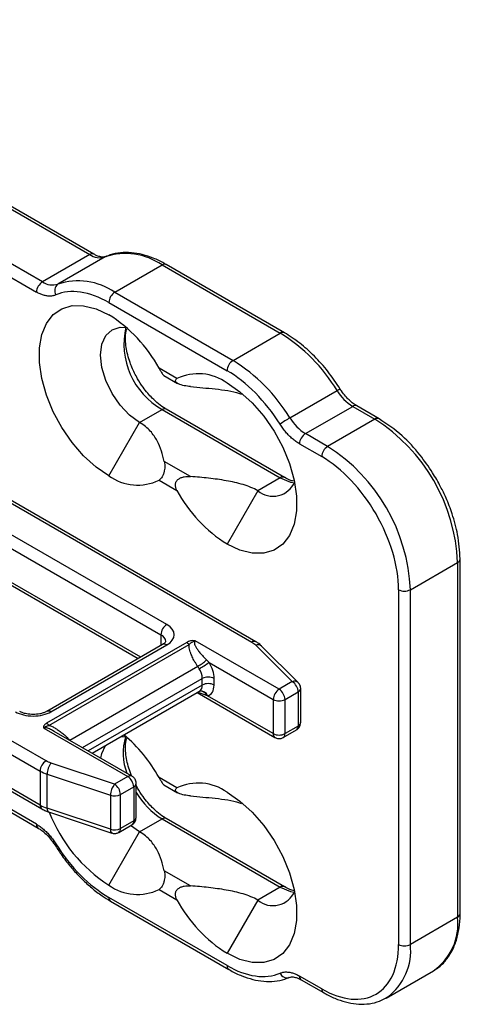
# Model space of a CAD drawing. Header units: millimetres. Extents: x 13 to 546, y 13 to 419.
# Tile 24 of 25: x 477 to 495, y 352 to 391. Entities that reach past the tile are written whole.
import ezdxf

# ---------------------------------------------------------------- set-up
doc = ezdxf.new("R2010")
doc.units = ezdxf.units.MM
doc.header["$LTSCALE"] = 2

msp = doc.modelspace()

# ---------------------------------------------------------------- linework, layer by layer
for p, q in [((463.768, 391.345), (479.974, 381.99)), ((480.141, 382.007), (463.935, 391.362)), ((478.088, 380.902), (476.101, 382.049)), ((479.974, 381.99), (478.088, 380.902)), ((480.595, 381.901), (478.709, 380.813)), ((475.865, 381.641), (477.853, 380.493)), ((480.975, 380.487), (482.86, 381.576)), ((482.86, 381.576), (487.574, 378.855)), ((487.741, 378.871), (483.027, 381.592)), ((480.975, 380.487), (485.689, 377.766)), ((480.739, 380.079), (485.453, 377.358)), ((485.689, 377.766), (487.574, 378.855)), ((483.453, 377.043), (482.739, 377.455)), ((482.935, 377.161), (483.48, 376.847)), ((487.954, 375.475), (489.84, 376.564)), ((489.965, 376.627), (489.967, 376.626)), ((488.575, 374.848), (490.461, 375.936)), ((490.461, 375.936), (491.346, 375.425)), ((491.512, 375.442), (490.627, 375.953)), ((470.698, 375.615), (486.436, 366.53)), ((486.603, 366.546), (470.865, 375.632)), ((481.965, 375.289), (482.86, 375.806)), ((482.86, 375.806), (487.574, 373.084)), ((487.741, 373.101), (483.027, 375.822)), ((480.739, 373.166), (481.965, 375.289)), ((491.346, 375.425), (489.46, 374.337)), ((489.46, 374.337), (488.575, 374.848)), ((488.339, 374.439), (489.224, 373.929)), ((483.997, 373.136), (482.949, 373.741)), ((482.739, 372.991), (483.453, 372.579)), ((487.574, 373.084), (486.679, 372.567)), ((486.679, 372.567), (485.453, 370.444)), ((478.234, 361.795), (462.496, 370.88)), ((483.049, 367.233), (476.214, 371.179)), ((462.26, 370.472), (477.998, 361.386)), ((475.978, 370.771), (482.813, 366.825)), ((492.76, 368.621), (494.645, 369.71)), ((494.645, 369.71), (494.645, 355.557)), ((494.743, 355.693), (494.743, 369.846)), ((482.008, 365.929), (475.978, 369.41)), ((476.047, 369.257), (481.911, 365.872)), ((477.998, 360.025), (462.26, 369.111)), ((462.329, 368.958), (478.067, 359.873)), ((492.288, 368.621), (492.288, 354.468)), ((492.76, 354.468), (492.76, 368.621)), ((483.843, 366.516), (478.258, 363.291)), ((482.813, 366.825), (482.813, 366.393)), ((487.527, 364.648), (484.181, 366.58)), ((482.882, 366.433), (478.262, 363.766)), ((478.352, 363.208), (483.937, 366.432)), ((478.429, 363.75), (483.049, 366.417)), ((486.595, 366.41), (488.053, 364.952)), ((488.289, 364.915), (486.831, 366.374)), ((479.177, 362.62), (484.281, 365.566)), ((484.734, 365.716), (487.292, 364.24)), ((479.687, 362.32), (484.463, 365.077)), ((484.463, 364.818), (484.463, 365.077)), ((484.935, 364.818), (484.935, 365.077)), ((488.053, 364.952), (487.527, 364.648)), ((484.463, 364.818), (479.912, 362.19)), ((480.068, 362.1), (484.353, 364.573)), ((484.353, 364.572), (484.361, 364.577)), ((487.763, 364.24), (488.289, 364.543)), ((488.342, 364.846), (488.285, 364.911)), ((488.289, 364.543), (488.289, 363.183)), ((488.387, 363.319), (488.387, 364.68)), ((484.257, 364.518), (487.361, 362.726)), ((484.629, 364.399), (484.278, 364.53)), ((487.292, 362.879), (484.675, 364.389)), ((487.292, 364.24), (487.292, 362.879)), ((487.763, 362.879), (487.763, 364.24)), ((478.147, 363.096), (481.493, 361.165)), ((478.558, 362.963), (478.493, 363.008)), ((481.66, 361.181), (478.563, 362.969)), ((487.694, 362.726), (488.22, 363.03)), ((488.289, 363.183), (487.763, 362.879)), ((481.213, 362.761), (481.459, 362.745)), ((480.967, 360.861), (478.441, 361.703)), ((477.998, 361.386), (477.998, 360.025)), ((478.274, 361.264), (480.8, 360.422)), ((478.274, 359.903), (478.274, 361.264)), ((481.493, 361.165), (480.967, 360.861)), ((483.453, 360.712), (482.739, 361.124)), ((481.203, 360.453), (481.729, 360.756)), ((481.729, 360.756), (481.729, 359.395)), ((481.827, 359.532), (481.827, 360.892)), ((481.882, 360.707), (481.827, 360.819)), ((482.935, 360.83), (483.48, 360.516)), ((477.853, 359.263), (475.865, 360.411)), ((475.934, 360.258), (477.922, 359.111)), ((480.8, 360.422), (480.8, 359.061)), ((481.203, 359.092), (481.203, 360.453)), ((480.8, 359.061), (478.274, 359.903)), ((478.335, 359.754), (480.862, 358.911)), ((481.965, 358.958), (482.86, 359.475)), ((482.86, 359.475), (487.574, 356.754)), ((487.741, 356.77), (483.027, 359.491)), ((481.134, 358.939), (481.66, 359.243)), ((481.729, 359.395), (481.203, 359.092)), ((481.965, 358.958), (481.607, 359.212)), ((480.739, 356.835), (481.965, 358.958)), ((483.997, 356.805), (482.949, 357.41)), ((487.574, 356.754), (486.679, 356.236)), ((485.453, 353.624), (480.739, 356.345)), ((482.739, 356.66), (483.453, 356.248)), ((480.808, 356.192), (485.522, 353.471)), ((486.679, 356.236), (485.453, 354.114)), ((494.645, 355.557), (492.76, 354.468)), ((489.224, 352.699), (488.339, 353.209)), ((491.793, 352.331), (493.679, 353.42)), ((488.408, 353.057), (489.293, 352.546)), ((491.844, 352.362), (491.793, 352.331))]:
    msp.add_line(p, q)
at = {"flags": 128}
for points in [[(480.739, 373.166), (480.228, 373.515), (479.734, 373.963), (479.275, 374.492), (478.865, 375.086), (478.52, 375.723), (478.249, 376.383), (478.064, 377.043), (477.97, 377.68), (477.97, 378.273), (478.064, 378.801), (478.249, 379.246), (478.52, 379.594), (478.865, 379.833), (479.275, 379.953), (479.734, 379.952), (480.228, 379.83), (480.739, 379.589)], [(481.965, 375.289), (481.562, 375.582), (481.187, 375.978), (480.865, 376.45), (480.617, 376.965), (480.462, 377.488), (480.409, 377.983), (480.462, 378.417), (480.617, 378.761), (480.865, 378.99), (481.187, 379.09), (481.459, 379.076)], [(485.453, 376.868), (485.964, 376.518), (486.458, 376.071), (486.917, 375.542), (487.327, 374.948), (487.673, 374.31), (487.943, 373.65), (488.128, 372.991), (488.222, 372.354), (488.222, 371.761), (488.128, 371.233), (487.943, 370.787), (487.673, 370.439), (487.327, 370.201), (486.917, 370.08), (486.458, 370.081), (485.964, 370.204), (485.453, 370.444)], [(487.574, 373.084), (487.977, 372.913), (488.151, 372.879)], [(480.424, 361.894), (480.462, 362.087), (480.603, 362.409)], [(485.453, 360.537), (485.964, 360.187), (486.458, 359.74), (486.917, 359.211), (487.327, 358.617), (487.673, 357.979), (487.943, 357.32), (488.128, 356.66), (488.222, 356.023), (488.222, 355.43), (488.128, 354.902), (487.943, 354.456), (487.673, 354.108), (487.327, 353.87), (486.917, 353.749), (486.458, 353.75), (485.964, 353.873), (485.453, 354.114)], [(478.274, 359.903), (478.277, 359.853), (478.287, 359.812), (478.302, 359.78), (478.323, 359.759), (478.335, 359.754)], [(478.582, 358.437), (478.582, 358.438), (478.582, 358.438)], [(487.574, 356.754), (487.977, 356.582), (488.131, 356.551)]]:
    msp.add_lwpolyline(points, dxfattribs=at)
for centre, radius, start, end in [((480.072, 381.852), 0.169, 67.3456, 125.4721), ((480.374, 382.568), 0.702, 235.3188, 288.3472), ((481.402, 379.468), 2.564, 55.3188, 108.3472), ((482.958, 381.44), 0.168, 65.6929, 125.6176), ((478.364, 380.47), 0.512, 122.6055, 177.3945), ((478.488, 381.479), 0.702, 235.3188, 288.3472), ((478.9, 380.554), 0.321, 126.4183, 212.394), ((479.516, 378.379), 2.564, 55.3188, 108.3472), ((481.251, 380.056), 0.512, 122.6055, 177.3945), ((477.716, 374.752), 5.704, 28.2823, 57.9932), ((484.369, 378.432), 3.029, 167.2129, 240.1205), ((487.671, 378.727), 0.16, 64.0381, 127.2539), ((483.962, 373.016), 6.866, 31.1146, 58.2551), ((485.965, 377.334), 0.512, 122.6055, 177.3945), ((482.076, 371.927), 6.866, 31.1146, 58.2551), ((484.307, 375.282), 1.956, 54.1355, 115.8788), ((490.135, 376.134), 0.521, 108.9745, 124.4465), ((491.45, 377.536), 1.881, 211.1146, 238.2551), ((490.558, 375.8), 0.168, 65.6929, 125.6176), ((482.958, 375.669), 0.168, 65.6929, 125.6176), ((490.371, 371.288), 4.834, 119.9875, 125.4972), ((489.565, 376.447), 1.881, 211.1146, 238.2551), ((491.442, 375.298), 0.16, 64.0364, 127.2541), ((487.511, 369.401), 7.141, 2.4764, 57.5236), ((488.851, 374.416), 0.512, 122.6055, 177.3945), ((489.736, 373.905), 0.512, 122.6055, 177.3945), ((485.626, 368.313), 7.141, 2.4764, 57.5236), ((481.885, 374.751), 1.956, 234.1355, 295.8788), ((487.282, 373.287), 0.939, 230.0311, 337.2038), ((487.672, 372.947), 0.169, 66.6211, 125.5362), ((488.477, 375.282), 5.704, 208.2823, 237.9932), ((494.584, 369.857), 0.16, 292.7375, 355.9589), ((492.524, 369.076), 0.512, 242.6097, 297.3903), ((483.325, 366.802), 0.512, 122.6055, 177.3945), ((482.69, 366.531), 0.319, 3.4339, 67.3232), ((483.664, 366.218), 0.347, 37.9787, 58.8941), ((486.534, 366.393), 0.168, 66.263, 125.5677), ((482.951, 366.281), 0.168, 54.3824, 114.3071), ((486.683, 366.2), 0.228, 49.6901, 112.72), ((483.817, 366.566), 1.102, 294.9145, 317.6675), ((480.952, 371.34), 6.777, 299.9893, 303.9188), ((483.683, 365.048), 0.781, 2.0994, 32.7329), ((484.699, 364.622), 0.512, 62.6097, 117.3903), ((488.142, 364.746), 0.224, 48.9992, 113.3709), ((487.777, 364.52), 0.512, 2.6055, 57.3945), ((484.191, 364.794), 0.273, 306.2943, 5.0179), ((484.402, 364.288), 0.291, 20.2145, 97.9608), ((484.372, 364.305), 0.274, 20.2035, 91.1926), ((484.699, 364.363), 0.512, 62.6097, 117.3903), ((487.803, 364.216), 0.512, 122.6055, 177.3945), ((487.251, 364.216), 0.512, 2.6055, 57.3945), ((488.219, 364.697), 0.169, 294.6733, 353.9119), ((487.527, 364.695), 0.512, 242.6097, 297.3903), ((478.332, 363.619), 0.163, 53.5867, 116.2892), ((478.079, 362.994), 0.347, 37.9787, 58.8941), ((488.126, 363.165), 0.164, 305.0133, 6.2988), ((488.219, 363.336), 0.169, 294.6648, 354.0151), ((483.42, 362.096), 2.117, 161.9238, 202.2012), ((477.322, 358.124), 6.192, 28.9785, 49.5319), ((487.455, 362.861), 0.164, 173.6989, 235.0113), ((487.527, 363.334), 0.512, 242.6097, 297.3903), ((487.596, 362.862), 0.168, 305.7285, 5.6177), ((478.51, 361.363), 0.512, 122.6055, 177.3945), ((478.965, 361.252), 0.691, 139.3605, 179.0461), ((478.742, 362.694), 1.505, 240.3488, 251.8675), ((481.591, 361.028), 0.168, 65.7174, 125.6154), ((481.217, 360.733), 0.512, 2.6055, 57.3945), ((481.492, 360.41), 0.691, 139.3605, 179.0461), ((480.691, 360.429), 0.512, 2.6055, 57.3945), ((481.66, 360.909), 0.168, 294.3763, 354.2861), ((484.307, 358.952), 1.956, 54.1355, 115.8788), ((480.965, 360.918), 0.522, 251.6309, 297.0615), ((484.519, 362.14), 3.139, 210.9548, 238.1099), ((478.156, 360.005), 0.159, 172.6862, 236.5238), ((478.742, 361.333), 1.505, 240.3488, 251.8675), ((483.978, 361.902), 6.014, 201.0311, 237.4081), ((481.66, 359.548), 0.168, 294.3747, 354.3052), ((482.958, 359.339), 0.168, 65.6929, 125.6176), ((478.01, 359.243), 0.159, 172.5788, 237.6145), ((480.945, 359.033), 0.147, 169.0232, 235.524), ((480.965, 359.557), 0.522, 251.6309, 297.0615), ((481.036, 359.075), 0.168, 305.7285, 5.6177), ((481.566, 359.377), 0.164, 305.0133, 6.2988), ((478.717, 358.331), 0.172, 120.9829, 141.7244), ((481.885, 358.42), 1.956, 234.1355, 295.8788), ((487.672, 356.616), 0.169, 66.6211, 125.5362), ((480.898, 356.325), 0.16, 172.7442, 235.9436), ((487.282, 356.956), 0.939, 230.0311, 337.2038), ((488.477, 358.951), 5.704, 208.2823, 237.9932), ((492.375, 355.297), 2.285, 304.7789, 6.5333), ((494.576, 355.709), 0.168, 294.3747, 354.3052), ((490.468, 354.213), 2.306, 306.6431, 6.3536), ((492.524, 354.923), 0.512, 242.6097, 297.3903), ((485.621, 353.607), 0.169, 174.4725, 233.2428), ((487.836, 353.431), 0.294, 202.0506, 293.8345), ((488.503, 353.191), 0.164, 173.7012, 234.9867), ((489.393, 352.682), 0.169, 174.5109, 232.81)]:
    msp.add_arc(centre, radius, start, end)
for points, knots in [([(480.596, 381.915), (480.574, 381.904), (480.526, 381.882), (480.386, 381.901), (480.249, 381.942), (480.163, 381.998), (480.139, 382.013)], [0, 0, 0, 0, 0.266042, 0.596075, 0.8883, 1, 1, 1, 1]), ([(483.027, 381.588), (483, 381.605), (482.829, 381.713), (482.509, 381.854), (482.07, 382.003), (481.631, 382.078), (481.201, 382.074), (480.857, 382.017), (480.678, 381.928), (480.623, 381.901)], [0, 0, 0, 0, 0.032351, 0.204455, 0.37886, 0.555569, 0.735254, 0.919628, 1, 1, 1, 1]), ([(478.629, 380.382), (478.61, 380.375), (478.574, 380.36), (478.517, 380.346), (478.458, 380.336), (478.397, 380.332), (478.333, 380.333), (478.246, 380.342), (478.133, 380.367), (477.994, 380.417), (477.9, 380.468), (477.853, 380.493)], [0, 0, 0, 0, 0.083813, 0.167039, 0.24998, 0.332937, 0.416214, 0.500109, 0.667077, 0.832899, 1, 1, 1, 1]), ([(481.882, 377.037), (481.802, 377.189), (481.689, 377.402), (481.566, 377.723), (481.484, 377.991), (481.422, 378.295), (481.397, 378.587), (481.405, 378.839), (481.437, 378.971), (481.45, 379.028)], [0, 0, 0, 0, 0.214349, 0.300794, 0.441862, 0.584451, 0.733345, 0.884509, 1, 1, 1, 1]), ([(489.965, 376.627), (489.807, 376.862), (489.489, 377.333), (488.937, 377.949), (488.35, 378.483), (487.944, 378.742), (487.741, 378.871)], [0, 0, 0, 0, 0.2495447, 0.4993972, 0.7495511, 1, 1, 1, 1]), ([(482.739, 377.455), (482.761, 377.415), (482.802, 377.343), (482.859, 377.251), (482.902, 377.192), (482.927, 377.163), (482.935, 377.163), (482.936, 377.163)], [0, 0, 0, 0, 0.293571, 0.539451, 0.747508, 0.955534, 1, 1, 1, 1]), ([(483.026, 375.826), (483.01, 375.834), (482.911, 375.884), (482.72, 376.029), (482.487, 376.237), (482.28, 376.464), (482.078, 376.719), (481.953, 376.922), (481.882, 377.037)], [0, 0, 0, 0, 0.039849, 0.247347, 0.455638, 0.610508, 0.777599, 1, 1, 1, 1]), ([(483.997, 376.728), (483.913, 376.735), (483.829, 376.745), (483.664, 376.776), (483.581, 376.798), (483.48, 376.845), (483.451, 376.863), (483.407, 376.902), (483.394, 376.922), (483.386, 376.962), (483.391, 376.981), (483.414, 377.015), (483.432, 377.03), (483.453, 377.043)], [0, 0, 0, 0, 0.25, 0.25, 0.5, 0.5, 0.625, 0.625, 0.75, 0.75, 0.875, 0.875, 1, 1, 1, 1]), ([(483.997, 376.728), (484.322, 376.696), (484.978, 376.632), (485.693, 376.55), (485.998, 376.427), (486.025, 376.416)], [0, 0, 0, 0, 0.47237, 0.952078, 1, 1, 1, 1]), ([(490.626, 375.96), (490.58, 375.986), (490.478, 376.045), (490.322, 376.181), (490.165, 376.349), (490.047, 376.499), (489.985, 376.601), (489.968, 376.627)], [0, 0, 0, 0, 0.206539, 0.449339, 0.658988, 0.910889, 1, 1, 1, 1]), ([(482.949, 373.741), (482.917, 373.879), (482.879, 374.017), (482.787, 374.291), (482.732, 374.426), (482.627, 374.626), (482.588, 374.692), (482.498, 374.822), (482.448, 374.887), (482.278, 375.074), (482.139, 375.188), (481.965, 375.289)], [0, 0, 0, 0, 0.25, 0.25, 0.5, 0.5, 0.625, 0.625, 0.75, 0.75, 1, 1, 1, 1]), ([(488.339, 374.439), (488.316, 374.454), (488.269, 374.482), (488.198, 374.53), (488.129, 374.582), (488.06, 374.639), (487.992, 374.7), (487.903, 374.787), (487.795, 374.904), (487.673, 375.058), (487.6, 375.168), (487.564, 375.224)], [0, 0, 0, 0, 0.083813, 0.167039, 0.24998, 0.332937, 0.416214, 0.500109, 0.667077, 0.832899, 1, 1, 1, 1]), ([(494.743, 369.846), (494.724, 370.167), (494.69, 370.747), (494.461, 371.584), (494.214, 372.225), (493.95, 372.775), (493.614, 373.36), (493.113, 374.063), (492.397, 374.847), (491.825, 375.232), (491.512, 375.442)], [0, 0, 0, 0, 0.157894, 0.285048, 0.381554, 0.452108, 0.542249, 0.663575, 0.816133, 1, 1, 1, 1]), ([(482.949, 373.741), (482.961, 373.692), (482.967, 373.638), (482.969, 373.512), (482.964, 373.439), (482.94, 373.32), (482.929, 373.279), (482.9, 373.199), (482.883, 373.16), (482.844, 373.094), (482.823, 373.066), (482.781, 373.021), (482.76, 373.004), (482.739, 372.991)], [0, 0, 0, 0, 0.25, 0.25, 0.5, 0.5, 0.625, 0.625, 0.75, 0.75, 0.875, 0.875, 1, 1, 1, 1]), ([(492.288, 368.621), (492.288, 369.56), (491.966, 370.646), (490.816, 372.637), (490.037, 373.46), (489.224, 373.929)], [0, 0, 0, 0, 0.5, 0.5, 1, 1, 1, 1]), ([(483.453, 372.579), (483.411, 372.653), (483.382, 372.737), (483.394, 372.864), (483.407, 372.905), (483.45, 372.977), (483.48, 373.008), (483.547, 373.058), (483.585, 373.077), (483.663, 373.107), (483.704, 373.118), (483.829, 373.14), (483.913, 373.142), (483.997, 373.136)], [0, 0, 0, 0, 0.25, 0.25, 0.375, 0.375, 0.5, 0.5, 0.625, 0.625, 0.75, 0.75, 1, 1, 1, 1]), ([(486.679, 372.567), (486.505, 372.668), (486.307, 372.748), (485.983, 372.846), (485.871, 372.875), (485.646, 372.927), (485.532, 372.949), (485.186, 373.01), (484.951, 373.042), (484.477, 373.095), (484.237, 373.117), (483.997, 373.136)], [0, 0, 0, 0, 0.25, 0.25, 0.375, 0.375, 0.5, 0.5, 0.75, 0.75, 1, 1, 1, 1]), ([(488.096, 372.951), (488.05, 372.964), (487.939, 372.992), (487.813, 373.064), (487.74, 373.105)], [0, 0, 0, 0, 0.418085, 1, 1, 1, 1]), ([(483.007, 366.55), (483.008, 366.55), (483.01, 366.551), (482.975, 366.492), (482.904, 366.449), (482.878, 366.434)], [0, 0, 0, 0, 0.390561, 0.775522, 1, 1, 1, 1]), ([(484.181, 366.58), (484.153, 366.587), (484.12, 366.59), (484.057, 366.587), (484.027, 366.582), (483.939, 366.563), (483.887, 366.541), (483.843, 366.516)], [0, 0, 0, 0, 0.25, 0.25, 0.5, 0.5, 1, 1, 1, 1]), ([(483.937, 366.432), (483.962, 366.462), (483.993, 366.49), (484.05, 366.526), (484.07, 366.537), (484.105, 366.553), (484.117, 366.558), (484.144, 366.568), (484.159, 366.573), (484.181, 366.58)], [0, 0, 0, 0, 0.5, 0.5, 0.75, 0.75, 0.875, 0.875, 1, 1, 1, 1]), ([(484.181, 366.58), (484.176, 366.576), (484.166, 366.569), (484.156, 366.554), (484.15, 366.536), (484.147, 366.515), (484.15, 366.474), (484.172, 366.406), (484.223, 366.31), (484.299, 366.198), (484.392, 366.08), (484.504, 365.952), (484.586, 365.87), (484.631, 365.824)], [0, 0, 0, 0, 0.0204786, 0.0421236, 0.0658617, 0.0924014, 0.1222522, 0.2163852, 0.3397917, 0.4794929, 0.6508485, 0.8065659, 1, 1, 1, 1]), ([(486.825, 366.37), (486.778, 366.419), (486.713, 366.486), (486.623, 366.53), (486.599, 366.543)], [0, 0, 0, 0, 0.723946, 1, 1, 1, 1]), ([(484.281, 365.566), (484.259, 365.598), (484.216, 365.661), (484.158, 365.757), (484.106, 365.851), (484.061, 365.944), (484.018, 366.042), (483.982, 366.144), (483.954, 366.247), (483.938, 366.343), (483.938, 366.403), (483.937, 366.432)], [0, 0, 0, 0, 0.1168265, 0.2302295, 0.3404825, 0.4478833, 0.5527539, 0.6773427, 0.7927074, 0.8998453, 1, 1, 1, 1]), ([(484.631, 365.824), (484.649, 365.806), (484.683, 365.772), (484.717, 365.734), (484.734, 365.716)], [0, 0, 0, 0, 0.5146028, 1, 1, 1, 1]), ([(484.34, 365.47), (484.331, 365.485), (484.311, 365.518), (484.292, 365.549), (484.281, 365.566)], [0, 0, 0, 0, 0.4565, 1, 1, 1, 1]), ([(488.386, 364.679), (488.386, 364.68), (488.391, 364.709), (488.378, 364.769), (488.354, 364.82), (488.342, 364.846)], [0, 0, 0, 0, 0.0276872, 0.5042014, 1, 1, 1, 1]), ([(477.722, 363.642), (477.634, 363.647), (477.512, 363.653), (477.356, 363.691), (477.256, 363.726), (477.205, 363.755), (477.185, 363.767)], [0, 0, 0, 0, 0.417658, 0.581779, 0.836382, 1, 1, 1, 1]), ([(478.258, 363.767), (478.249, 363.761), (478.214, 363.737), (478.119, 363.701), (477.953, 363.655), (477.813, 363.647), (477.722, 363.642)], [0, 0, 0, 0, 0.0876404, 0.3323803, 0.570833, 1, 1, 1, 1]), ([(477.015, 363.75), (477.202, 363.642), (477.457, 363.581), (477.987, 363.581), (478.242, 363.642), (478.429, 363.75)], [0, 0, 0, 0, 0.5, 0.5, 1, 1, 1, 1]), ([(478.258, 363.291), (478.214, 363.266), (478.177, 363.236), (478.142, 363.185), (478.134, 363.168), (478.13, 363.131), (478.134, 363.113), (478.147, 363.096)], [0, 0, 0, 0, 0.5, 0.5, 0.75, 0.75, 1, 1, 1, 1]), ([(478.147, 363.096), (478.159, 363.109), (478.166, 363.116), (478.18, 363.13), (478.186, 363.136), (478.207, 363.152), (478.222, 363.162), (478.271, 363.187), (478.31, 363.199), (478.352, 363.208)], [0, 0, 0, 0, 0.125, 0.125, 0.25, 0.25, 0.5, 0.5, 1, 1, 1, 1]), ([(478.493, 363.008), (478.466, 363.022), (478.415, 363.048), (478.341, 363.079), (478.277, 363.099), (478.224, 363.109), (478.179, 363.109), (478.157, 363.1), (478.147, 363.096)], [0, 0, 0, 0, 0.252137, 0.465168, 0.640927, 0.781733, 0.89819, 1, 1, 1, 1]), ([(478.352, 363.208), (478.373, 363.201), (478.416, 363.187), (478.481, 363.159), (478.547, 363.127), (478.615, 363.089), (478.685, 363.045), (478.782, 362.979), (478.902, 362.886), (479.044, 362.76), (479.132, 362.667), (479.177, 362.62)], [0, 0, 0, 0, 0.066015, 0.134954, 0.207227, 0.283187, 0.36314, 0.447348, 0.623302, 0.807059, 1, 1, 1, 1]), ([(488.22, 363.031), (488.252, 363.054), (488.317, 363.1), (488.376, 363.205), (488.383, 363.281), (488.386, 363.318)], [0, 0, 0, 0, 0.34205, 0.684644, 1, 1, 1, 1]), ([(481.646, 361.189), (481.624, 361.244), (481.562, 361.4), (481.484, 361.66), (481.422, 361.964), (481.397, 362.256), (481.405, 362.508), (481.437, 362.64), (481.45, 362.697)], [0, 0, 0, 0, 0.09691, 0.279113, 0.46328, 0.65559, 0.850833, 1, 1, 1, 1]), ([(487.361, 362.727), (487.365, 362.724), (487.396, 362.704), (487.47, 362.681), (487.578, 362.681), (487.66, 362.699), (487.692, 362.726), (487.693, 362.727)], [0, 0, 0, 0, 0.0396998, 0.3246054, 0.6395978, 0.980857, 1, 1, 1, 1]), ([(481.782, 361.059), (481.757, 361.095), (481.723, 361.143), (481.673, 361.173), (481.659, 361.18)], [0, 0, 0, 0, 0.739302, 1, 1, 1, 1]), ([(481.826, 360.892), (481.826, 360.894), (481.831, 360.922), (481.817, 360.982), (481.794, 361.033), (481.782, 361.059)], [0, 0, 0, 0, 0.023003, 0.501813, 1, 1, 1, 1]), ([(482.739, 361.124), (482.761, 361.085), (482.802, 361.012), (482.859, 360.92), (482.902, 360.861), (482.927, 360.833), (482.935, 360.832), (482.936, 360.832)], [0, 0, 0, 0, 0.293571, 0.539451, 0.747508, 0.955534, 1, 1, 1, 1]), ([(483.026, 359.496), (483.01, 359.504), (482.911, 359.553), (482.72, 359.698), (482.487, 359.906), (482.28, 360.133), (482.078, 360.389), (481.953, 360.591), (481.882, 360.707)], [0, 0, 0, 0, 0.039849, 0.247347, 0.455638, 0.610508, 0.777599, 1, 1, 1, 1]), ([(483.997, 360.398), (483.913, 360.404), (483.829, 360.414), (483.664, 360.445), (483.581, 360.468), (483.48, 360.514), (483.451, 360.532), (483.407, 360.571), (483.394, 360.592), (483.386, 360.631), (483.391, 360.65), (483.414, 360.684), (483.432, 360.699), (483.453, 360.712)], [0, 0, 0, 0, 0.25, 0.25, 0.5, 0.5, 0.625, 0.625, 0.75, 0.75, 0.875, 0.875, 1, 1, 1, 1]), ([(483.997, 360.398), (484.322, 360.366), (484.978, 360.301), (485.693, 360.219), (485.998, 360.096), (486.025, 360.085)], [0, 0, 0, 0, 0.47237, 0.952078, 1, 1, 1, 1]), ([(478.071, 359.877), (478.118, 359.848), (478.2, 359.799), (478.297, 359.769), (478.337, 359.756)], [0, 0, 0, 0, 0.5834864, 1, 1, 1, 1]), ([(481.659, 359.244), (481.692, 359.267), (481.757, 359.313), (481.815, 359.418), (481.823, 359.495), (481.826, 359.531)], [0, 0, 0, 0, 0.341327, 0.683195, 1, 1, 1, 1]), ([(477.853, 359.263), (477.876, 359.249), (477.923, 359.221), (477.994, 359.173), (478.063, 359.121), (478.132, 359.064), (478.2, 359.003), (478.29, 358.916), (478.397, 358.799), (478.519, 358.645), (478.592, 358.534), (478.629, 358.479)], [0, 0, 0, 0, 0.0838127, 0.1670394, 0.2499799, 0.3329371, 0.4162138, 0.5001092, 0.6670773, 0.8328992, 1, 1, 1, 1]), ([(477.923, 359.104), (477.97, 359.077), (478.071, 359.019), (478.227, 358.882), (478.384, 358.714), (478.502, 358.564), (478.564, 358.463), (478.581, 358.436)], [0, 0, 0, 0, 0.206513, 0.449321, 0.658977, 0.910886, 1, 1, 1, 1]), ([(480.863, 358.915), (480.877, 358.909), (480.926, 358.89), (481.018, 358.895), (481.099, 358.912), (481.131, 358.939), (481.133, 358.94)], [0, 0, 0, 0, 0.163409, 0.55358, 0.976288, 1, 1, 1, 1]), ([(482.949, 357.41), (482.917, 357.548), (482.879, 357.686), (482.787, 357.96), (482.732, 358.095), (482.627, 358.295), (482.588, 358.361), (482.498, 358.492), (482.448, 358.556), (482.278, 358.743), (482.139, 358.857), (481.965, 358.958)], [0, 0, 0, 0, 0.25, 0.25, 0.5, 0.5, 0.625, 0.625, 0.75, 0.75, 1, 1, 1, 1]), ([(478.589, 358.442), (478.668, 358.314), (478.802, 358.098), (479.054, 357.763), (479.332, 357.423), (479.681, 357.054), (480.061, 356.711), (480.44, 356.416), (480.694, 356.265), (480.808, 356.197)], [0, 0, 0, 0, 0.132551, 0.223616, 0.373757, 0.527903, 0.691538, 0.860398, 1, 1, 1, 1]), ([(482.949, 357.41), (482.961, 357.361), (482.967, 357.307), (482.969, 357.182), (482.964, 357.108), (482.94, 356.99), (482.929, 356.948), (482.9, 356.868), (482.883, 356.829), (482.844, 356.763), (482.823, 356.735), (482.781, 356.69), (482.76, 356.673), (482.739, 356.66)], [0, 0, 0, 0, 0.25, 0.25, 0.5, 0.5, 0.625, 0.625, 0.75, 0.75, 0.875, 0.875, 1, 1, 1, 1]), ([(483.453, 356.248), (483.411, 356.323), (483.382, 356.406), (483.394, 356.534), (483.407, 356.574), (483.45, 356.646), (483.48, 356.677), (483.547, 356.727), (483.585, 356.746), (483.663, 356.776), (483.704, 356.787), (483.829, 356.81), (483.913, 356.811), (483.997, 356.805)], [0, 0, 0, 0, 0.25, 0.25, 0.375, 0.375, 0.5, 0.5, 0.625, 0.625, 0.75, 0.75, 1, 1, 1, 1]), ([(486.679, 356.236), (486.505, 356.337), (486.307, 356.417), (485.983, 356.516), (485.871, 356.545), (485.646, 356.596), (485.532, 356.618), (485.186, 356.679), (484.951, 356.711), (484.477, 356.764), (484.237, 356.786), (483.997, 356.805)], [0, 0, 0, 0, 0.25, 0.25, 0.375, 0.375, 0.5, 0.5, 0.75, 0.75, 1, 1, 1, 1]), ([(488.125, 356.612), (488.069, 356.626), (487.949, 356.656), (487.813, 356.733), (487.74, 356.774)], [0, 0, 0, 0, 0.464141, 1, 1, 1, 1]), ([(493.733, 353.462), (493.756, 353.474), (493.921, 353.557), (494.157, 353.801), (494.423, 354.183), (494.607, 354.626), (494.711, 355.12), (494.753, 355.481), (494.742, 355.681), (494.741, 355.694)], [0, 0, 0, 0, 0.034167, 0.2379256, 0.4259281, 0.6147155, 0.8023596, 0.9875246, 1, 1, 1, 1]), ([(489.224, 352.699), (490.037, 352.229), (490.816, 352.152), (491.966, 352.816), (492.288, 353.53), (492.288, 354.468)], [0, 0, 0, 0, 0.5, 0.5, 1, 1, 1, 1]), ([(485.522, 353.476), (485.549, 353.458), (485.72, 353.351), (486.04, 353.209), (486.479, 353.061), (486.918, 352.985), (487.349, 352.99), (487.692, 353.046), (487.871, 353.135), (487.926, 353.162)], [0, 0, 0, 0, 0.032379, 0.204478, 0.378878, 0.555582, 0.735261, 0.919631, 1, 1, 1, 1]), ([(487.564, 353.321), (487.582, 353.328), (487.618, 353.342), (487.675, 353.357), (487.734, 353.367), (487.795, 353.371), (487.859, 353.369), (487.946, 353.36), (488.059, 353.336), (488.198, 353.285), (488.292, 353.235), (488.339, 353.209)], [0, 0, 0, 0, 0.083813, 0.167039, 0.24998, 0.332937, 0.416214, 0.500109, 0.667077, 0.832899, 1, 1, 1, 1]), ([(487.952, 353.148), (487.974, 353.159), (488.023, 353.182), (488.163, 353.163), (488.3, 353.121), (488.386, 353.065), (488.41, 353.05)], [0, 0, 0, 0, 0.268737, 0.597558, 0.88871, 1, 1, 1, 1]), ([(489.294, 352.552), (489.338, 352.525), (489.523, 352.41), (489.855, 352.268), (490.284, 352.134), (490.713, 352.074), (491.134, 352.092), (491.523, 352.183), (491.745, 352.313), (491.847, 352.373)], [0, 0, 0, 0, 0.049466, 0.205465, 0.36359, 0.523923, 0.687212, 0.855349, 1, 1, 1, 1])]:
    msp.add_open_spline(points, degree=3, knots=knots)
for points in [[(480.739, 380.079), (479.963, 380.527), (479.213, 380.635), (478.629, 380.382)], [(487.564, 375.224), (486.979, 376.151), (486.229, 376.91), (485.453, 377.358)], [(483.049, 366.417), (483.439, 366.642), (483.439, 367.008), (483.049, 367.233)], [(486.436, 366.53), (486.498, 366.494), (486.551, 366.454), (486.595, 366.41)], [(484.935, 365.077), (484.935, 365.276), (484.862, 365.508), (484.734, 365.716)], [(484.675, 364.389), (484.838, 364.428), (484.935, 364.588), (484.935, 364.818)], [(484.675, 364.389), (484.66, 364.392), (484.644, 364.396), (484.629, 364.399)], [(478.441, 361.703), (478.365, 361.728), (478.295, 361.759), (478.234, 361.795)], [(478.629, 358.479), (479.213, 357.551), (479.963, 356.793), (480.739, 356.345)], [(485.453, 353.624), (486.229, 353.176), (486.979, 353.068), (487.564, 353.321)]]:
    msp.add_open_spline(points, degree=3)

doc.saveas('drawing.dxf')
